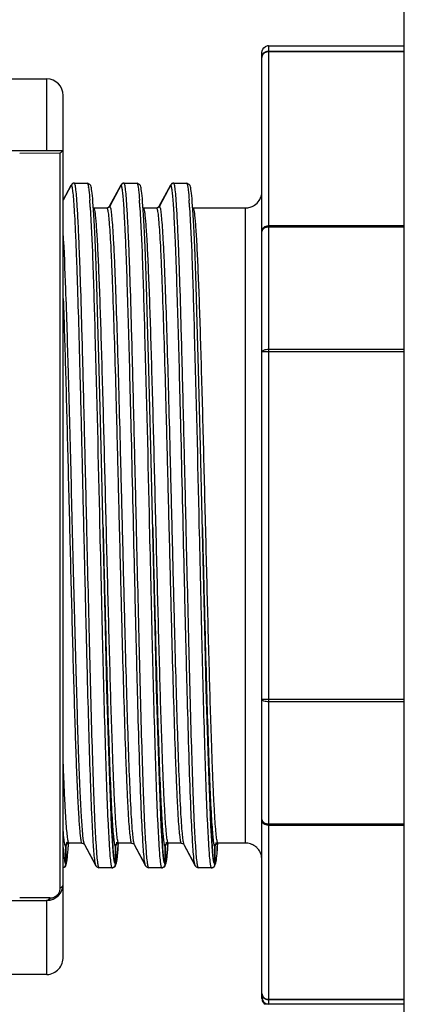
# Model space of a CAD drawing. Header units: millimetres. Extents: x 12 to 2508, y 25 to 1770.
# Tile 17 of 57: x 1798 to 1810, y 399 to 428. Entities that reach past the tile are written whole.
import ezdxf

# ---------------------------------------------------------------- set-up
doc = ezdxf.new("R2010")
doc.units = ezdxf.units.MM
for name, color, linetype in [('CABLE_PBL46', 7, 'Continuous'), ('COVER_J_ABL45', 7, 'Continuous'), ('COVER_J_PBL49', 7, 'Continuous'), ('오른쪽_7_VBL10', 7, 'Continuous')]:
    doc.layers.add(name, color=color, linetype=linetype)

# ---------------------------------------------------------------- blocks, each defined once
blk = doc.blocks.new('CABLE_PBL46', base_point=(2561.056, 725.596))
at = {"layer": 'CABLE_PBL46', "color": 7}
for p, q in [((2572.356, 740.096), (2576.456, 740.096)), ((2572.156, 711.296), (2572.156, 739.896)), ((2550.405, 739.096), (2565.656, 739.096)), ((2566.156, 712.558), (2566.156, 738.596)), ((2563.856, 736.929), (2566.156, 736.929)), ((2566.398, 735.881), (2566.156, 735.429)), ((2566.156, 735.431), (2566.397, 735.881)), ((2566.397, 735.881), (2566.404, 735.894)), ((2566.397, 735.881), (2566.404, 735.894)), ((2566.405, 735.894), (2566.398, 735.881)), ((2566.405, 735.894), (2566.398, 735.881)), ((2566.484, 735.946), (2566.479, 735.944)), ((2566.492, 735.946), (2566.484, 735.946)), ((2566.493, 735.946), (2566.882, 735.946)), ((2566.882, 735.946), (2566.889, 735.946)), ((2566.962, 735.91), (2566.889, 735.946)), ((2567.558, 735.249), (2567.904, 735.894)), ((2567.905, 735.894), (2567.559, 735.249)), ((2567.905, 735.894), (2567.898, 735.881)), ((2567.984, 735.946), (2567.979, 735.944)), ((2567.992, 735.946), (2567.984, 735.946)), ((2567.993, 735.946), (2568.382, 735.946)), ((2568.382, 735.946), (2568.389, 735.946)), ((2568.462, 735.91), (2568.389, 735.946)), ((2569.058, 735.249), (2569.404, 735.894)), ((2569.405, 735.894), (2569.059, 735.249)), ((2569.405, 735.894), (2569.398, 735.881)), ((2569.484, 735.946), (2569.479, 735.944)), ((2569.492, 735.946), (2569.484, 735.946)), ((2569.493, 735.946), (2569.882, 735.946)), ((2569.882, 735.946), (2569.889, 735.946)), ((2569.962, 735.91), (2569.889, 735.946)), ((2567.071, 735.133), (2567.063, 735.262)), ((2567.075, 735.197), (2567.071, 735.198)), ((2567.075, 735.197), (2567.082, 735.196)), ((2567.082, 735.196), (2567.471, 735.196)), ((2567.47, 735.196), (2567.478, 735.197)), ((2567.482, 735.198), (2567.478, 735.197)), ((2568.571, 735.133), (2568.563, 735.262)), ((2568.575, 735.197), (2568.571, 735.198)), ((2568.575, 735.197), (2568.582, 735.196)), ((2568.582, 735.196), (2568.971, 735.196)), ((2568.97, 735.196), (2568.978, 735.197)), ((2568.982, 735.198), (2568.978, 735.197)), ((2570.071, 735.133), (2570.063, 735.262)), ((2570.075, 735.197), (2570.071, 735.198)), ((2570.075, 735.197), (2570.082, 735.196)), ((2570.082, 735.196), (2571.656, 735.196)), ((2567.08, 734.989), (2567.071, 735.133)), ((2567.098, 734.65), (2567.08, 734.989)), ((2568.58, 734.989), (2568.571, 735.133)), ((2568.598, 734.65), (2568.58, 734.989)), ((2570.08, 734.989), (2570.071, 735.133)), ((2570.098, 734.65), (2570.08, 734.989)), ((2567.117, 734.24), (2567.098, 734.65)), ((2568.617, 734.24), (2568.598, 734.65)), ((2570.117, 734.24), (2570.098, 734.65)), ((2567.137, 733.749), (2567.117, 734.24)), ((2568.637, 733.749), (2568.617, 734.24)), ((2570.137, 733.749), (2570.117, 734.24)), ((2567.169, 732.844), (2567.137, 733.749)), ((2568.669, 732.844), (2568.637, 733.749)), ((2570.169, 732.844), (2570.137, 733.749)), ((2567.204, 731.71), (2567.169, 732.844)), ((2568.704, 731.71), (2568.669, 732.844)), ((2570.204, 731.71), (2570.169, 732.844)), ((2567.242, 730.311), (2567.204, 731.71)), ((2568.742, 730.311), (2568.704, 731.71)), ((2570.242, 730.311), (2570.204, 731.71)), ((2567.301, 727.978), (2567.242, 730.311)), ((2568.801, 727.978), (2568.742, 730.311)), ((2570.301, 727.978), (2570.242, 730.311)), ((2567.477, 720.656), (2567.43, 722.489)), ((2568.977, 720.656), (2568.93, 722.489)), ((2570.477, 720.656), (2570.43, 722.489)), ((2576.456, 720.27), (2572.356, 720.27)), ((2566.231, 715.896), (2566.231, 715.388)), ((2566.232, 715.388), (2566.232, 715.896)), ((2566.313, 715.932), (2566.317, 715.994)), ((2566.322, 715.994), (2566.325, 715.996)), ((2566.325, 715.996), (2566.332, 715.996)), ((2566.72, 715.996), (2566.331, 715.996)), ((2566.72, 715.996), (2566.728, 715.996)), ((2566.728, 715.996), (2566.785, 715.97)), ((2566.785, 715.97), (2566.798, 715.954)), ((2566.798, 715.954), (2567.144, 715.309)), ((2567.148, 715.312), (2566.809, 715.944)), ((2567.731, 715.896), (2567.731, 715.388)), ((2567.732, 715.388), (2567.732, 715.896)), ((2567.812, 715.928), (2567.817, 715.992)), ((2567.822, 715.994), (2567.825, 715.996)), ((2567.825, 715.996), (2567.832, 715.996)), ((2568.22, 715.996), (2567.831, 715.996)), ((2568.22, 715.996), (2568.228, 715.996)), ((2568.228, 715.996), (2568.285, 715.97)), ((2568.285, 715.97), (2568.298, 715.954)), ((2568.298, 715.954), (2568.644, 715.309)), ((2568.648, 715.312), (2568.309, 715.944)), ((2569.231, 715.896), (2569.231, 715.388)), ((2569.232, 715.388), (2569.232, 715.896)), ((2569.312, 715.928), (2569.317, 715.992)), ((2569.322, 715.994), (2569.325, 715.996)), ((2569.325, 715.996), (2569.332, 715.996)), ((2569.72, 715.996), (2569.331, 715.996)), ((2569.72, 715.996), (2569.728, 715.996)), ((2569.728, 715.996), (2569.785, 715.97)), ((2569.785, 715.97), (2569.798, 715.954)), ((2569.798, 715.954), (2570.144, 715.309)), ((2570.148, 715.312), (2569.809, 715.944)), ((2570.731, 715.896), (2570.731, 715.388)), ((2570.732, 715.388), (2570.732, 715.896)), ((2570.8, 715.757), (2570.807, 715.854)), ((2570.807, 715.854), (2570.815, 715.964)), ((2570.815, 715.964), (2570.817, 715.993)), ((2570.82, 715.994), (2570.824, 715.996)), ((2570.824, 715.996), (2570.832, 715.996)), ((2571.656, 715.996), (2570.831, 715.996)), ((2566.231, 715.388), (2566.231, 715.346)), ((2566.231, 715.388), (2566.231, 715.346)), ((2566.232, 715.346), (2566.232, 715.388)), ((2566.256, 715.391), (2566.264, 715.435)), ((2566.264, 715.435), (2566.272, 715.488)), ((2567.143, 715.31), (2567.166, 715.278)), ((2567.166, 715.278), (2567.234, 715.247)), ((2567.242, 715.246), (2567.234, 715.247)), ((2567.631, 715.246), (2567.242, 715.246)), ((2567.632, 715.246), (2567.639, 715.247)), ((2567.639, 715.247), (2567.644, 715.249)), ((2567.731, 715.388), (2567.731, 715.346)), ((2567.731, 715.388), (2567.731, 715.346)), ((2567.732, 715.346), (2567.732, 715.388)), ((2567.756, 715.39), (2567.764, 715.434)), ((2567.764, 715.434), (2567.772, 715.487)), ((2568.643, 715.31), (2568.666, 715.278)), ((2568.666, 715.278), (2568.734, 715.247)), ((2568.742, 715.246), (2568.734, 715.247)), ((2569.131, 715.246), (2568.742, 715.246)), ((2569.132, 715.246), (2569.139, 715.247)), ((2569.139, 715.247), (2569.144, 715.249)), ((2569.231, 715.388), (2569.231, 715.346)), ((2569.231, 715.388), (2569.231, 715.346)), ((2569.232, 715.346), (2569.232, 715.388)), ((2569.256, 715.39), (2569.264, 715.434)), ((2569.264, 715.434), (2569.272, 715.487)), ((2570.143, 715.31), (2570.166, 715.278)), ((2570.166, 715.278), (2570.234, 715.247)), ((2570.242, 715.246), (2570.234, 715.247)), ((2570.631, 715.246), (2570.242, 715.246)), ((2570.632, 715.246), (2570.639, 715.247)), ((2570.639, 715.247), (2570.645, 715.249)), ((2570.731, 715.388), (2570.731, 715.346)), ((2570.731, 715.388), (2570.731, 715.346)), ((2570.732, 715.346), (2570.732, 715.388)), ((2570.75, 715.366), (2570.758, 715.399)), ((2570.758, 715.399), (2570.765, 715.437)), ((2570.765, 715.437), (2570.771, 715.483)), ((2563.856, 714.264), (2565.656, 714.264)), ((2565.656, 712.023), (2563.656, 712.023)), ((2572.256, 711.123), (2572.256, 711.162)), ((2573.058, 711.131), (2572.256, 711.123)), ((2576.456, 711.131), (2572.356, 711.131))]:
    blk.add_line(p, q, dxfattribs=at)
at = {"layer": 'CABLE_PBL46', "color": 2}
for p, q in [((2572.356, 740.096), (2572.356, 711.131)), ((2572.356, 739.939), (2576.456, 739.939)), ((2576.456, 739.915), (2572.356, 739.915)), ((2565.656, 736.929), (2565.656, 739.096)), ((2564.841, 736.851), (2566.067, 736.858)), ((2566.066, 714.639), (2566.066, 736.858)), ((2566.407, 735.893), (2566.405, 735.894)), ((2567.906, 735.893), (2567.905, 735.894)), ((2569.406, 735.893), (2569.405, 735.894)), ((2567.471, 735.196), (2567.472, 735.196)), ((2567.471, 735.196), (2567.472, 735.195)), ((2567.559, 735.249), (2567.561, 735.249)), ((2568.971, 735.196), (2568.972, 735.196)), ((2568.971, 735.196), (2568.972, 735.195)), ((2569.059, 735.249), (2569.061, 735.249)), ((2571.656, 715.996), (2571.656, 735.196)), ((2572.356, 734.661), (2576.456, 734.661)), ((2576.456, 734.612), (2572.356, 734.612)), ((2576.456, 730.85), (2572.156, 730.85)), ((2572.356, 730.923), (2576.456, 730.923)), ((2567.357, 725.596), (2567.36, 725.434)), ((2568.857, 725.596), (2568.86, 725.434)), ((2570.357, 725.596), (2570.36, 725.434)), ((2572.156, 720.343), (2576.456, 720.343)), ((2572.356, 716.581), (2576.456, 716.581)), ((2576.456, 716.532), (2572.356, 716.532)), ((2566.312, 715.919), (2566.314, 715.952)), ((2566.314, 715.952), (2566.316, 715.98)), ((2566.316, 715.993), (2566.316, 715.997)), ((2566.784, 716.009), (2566.784, 716.012)), ((2566.784, 715.993), (2566.784, 715.995)), ((2567.811, 715.912), (2567.809, 715.882)), ((2567.816, 715.978), (2567.814, 715.952)), ((2567.816, 715.997), (2567.816, 715.992)), ((2568.284, 716.012), (2568.284, 716.01)), ((2568.284, 715.997), (2568.284, 715.994)), ((2569.311, 715.912), (2569.309, 715.882)), ((2569.316, 715.978), (2569.314, 715.952)), ((2569.316, 715.997), (2569.316, 715.992)), ((2569.784, 716.012), (2569.784, 716.01)), ((2569.784, 715.997), (2569.784, 715.994)), ((2570.809, 715.886), (2570.807, 715.859)), ((2570.815, 715.972), (2570.813, 715.939)), ((2570.816, 715.997), (2570.815, 715.992)), ((2567.221, 715.287), (2567.218, 715.302)), ((2568.721, 715.287), (2568.718, 715.302)), ((2570.221, 715.287), (2570.218, 715.302)), ((2565.755, 714.337), (2564.841, 714.342)), ((2565.656, 712.023), (2565.656, 714.264)), ((2565.755, 714.337), (2565.766, 714.337)), ((2572.356, 711.278), (2576.456, 711.278)), ((2576.456, 711.254), (2572.356, 711.254))]:
    blk.add_line(p, q, dxfattribs=at)
at = {"layer": 'CABLE_PBL46', "color": 7}
for points in [[(2567.006, 735.802), (2566.997, 735.839), (2566.985, 735.872), (2566.962, 735.91)], [(2567.022, 735.705), (2567.014, 735.758), (2567.006, 735.802)], [(2568.506, 735.802), (2568.497, 735.839), (2568.485, 735.872), (2568.462, 735.91)], [(2568.522, 735.705), (2568.514, 735.758), (2568.506, 735.802)], [(2570.006, 735.802), (2569.997, 735.839), (2569.985, 735.872), (2569.962, 735.91)], [(2570.022, 735.705), (2570.014, 735.758), (2570.006, 735.802)], [(2567.063, 735.262), (2567.054, 735.376), (2567.046, 735.477), (2567.038, 735.565), (2567.03, 735.641), (2567.022, 735.705)], [(2568.563, 735.262), (2568.554, 735.376), (2568.546, 735.477), (2568.538, 735.565), (2568.53, 735.641), (2568.522, 735.705)], [(2570.063, 735.262), (2570.054, 735.376), (2570.046, 735.477), (2570.038, 735.565), (2570.03, 735.641), (2570.022, 735.705)], [(2567.43, 722.489), (2567.351, 725.843), (2567.301, 727.978)], [(2568.93, 722.489), (2568.851, 725.843), (2568.801, 727.978)], [(2570.43, 722.489), (2570.351, 725.843), (2570.301, 727.978)], [(2567.707, 715.41), (2567.687, 715.529), (2567.665, 715.744), (2567.642, 716.069), (2567.616, 716.52), (2567.589, 717.115), (2567.56, 717.874), (2567.53, 718.775), (2567.502, 719.723), (2567.477, 720.656)], [(2569.207, 715.41), (2569.187, 715.529), (2569.165, 715.744), (2569.142, 716.069), (2569.116, 716.52), (2569.089, 717.115), (2569.06, 717.874), (2569.03, 718.775), (2569.002, 719.723), (2568.977, 720.656)], [(2570.707, 715.41), (2570.687, 715.529), (2570.665, 715.744), (2570.642, 716.069), (2570.616, 716.52), (2570.589, 717.115), (2570.56, 717.874), (2570.53, 718.775), (2570.502, 719.723), (2570.477, 720.656)], [(2566.272, 715.488), (2566.28, 715.553), (2566.288, 715.628), (2566.296, 715.716), (2566.304, 715.817), (2566.313, 715.932)], [(2567.772, 715.487), (2567.78, 715.551), (2567.788, 715.626), (2567.796, 715.714), (2567.804, 715.814), (2567.812, 715.928)], [(2569.272, 715.487), (2569.28, 715.551), (2569.288, 715.626), (2569.296, 715.714), (2569.304, 715.814), (2569.312, 715.928)], [(2566.204, 715.279), (2566.212, 715.283), (2566.235, 715.321), (2566.247, 715.354), (2566.256, 715.391)], [(2567.704, 715.279), (2567.712, 715.283), (2567.735, 715.321), (2567.747, 715.354), (2567.756, 715.39)], [(2569.204, 715.279), (2569.212, 715.283), (2569.235, 715.321), (2569.247, 715.354), (2569.256, 715.39)]]:
    blk.add_lwpolyline(points, dxfattribs=at)
for centre, radius, start, end in [((2565.656, 738.596), 0.5, 0, 90), ((2566.492, 735.846), 0.101, 94.8319, 110.2406), ((2566.493, 735.849), 0.0977, 90.0228, 95.2853), ((2567.992, 735.845), 0.101, 94.8438, 110.2016), ((2567.993, 735.849), 0.0977, 90.0228, 95.2784), ((2569.492, 735.845), 0.101, 94.8438, 110.2016), ((2569.493, 735.849), 0.0977, 90.0228, 95.2784), ((2571.656, 735.696), 0.499, 326.3073, 343.1928), ((2571.652, 735.697), 0.503, 343.2392, 359.9478), ((2567.471, 735.296), 0.0995, 270.0123, 276.4891), ((2567.471, 735.297), 0.101, 274.76, 290.5994), ((2568.971, 735.296), 0.0995, 270.0123, 276.4891), ((2568.971, 735.297), 0.101, 274.76, 290.5995), ((2571.655, 735.699), 0.503, 270.045, 286.4846), ((2571.656, 735.696), 0.5, 286.5276, 303.2247), ((2571.654, 735.699), 0.503, 303.2386, 326.2876), ((2571.658, 735.695), 0.497, 303.2212, 326.313), ((2566.331, 715.906), 0.0903, 90.0392, 96.2028), ((2567.831, 715.906), 0.0903, 90.0389, 96.1846), ((2569.331, 715.906), 0.0903, 90.0389, 96.1846), ((2570.831, 715.905), 0.091, 90.0561, 97.4145), ((2571.655, 715.493), 0.504, 72.0651, 89.9349), ((2571.655, 715.494), 0.502, 54.0387, 71.9614), ((2571.655, 715.496), 0.501, 46.733, 53.975), ((2571.654, 715.495), 0.502, 36.0371, 46.7373), ((2571.656, 715.497), 0.5, 17.9989, 36.0037), ((2571.654, 715.496), 0.501, 0.0355, 17.9613), ((2566.128, 715.355), 0.109, 284.6185, 291.5684), ((2565.656, 714.764), 0.5, 270, 359.9988), ((2565.656, 712.46), 0.437, 270.002, 271.5892), ((2572.356, 711.331), 0.2, 179.9363, 269.9253)]:
    blk.add_arc(centre, radius, start, end, dxfattribs=at)
at = {"layer": 'CABLE_PBL46', "color": 2}
for centre, radius, start, end in [((2564.954, 735.53), 1.986, 7.9561, 8.2714), ((2550.333, 734.203), 16.669, 3.8297, 4.2367), ((2546.35, 733.933), 20.662, 3.695, 3.8389), ((2543.979, 733.779), 23.037, 3.5817, 3.6955), ((2551.833, 734.203), 16.67, 3.8297, 4.2367), ((2547.85, 733.933), 20.662, 3.695, 3.8389), ((2545.479, 733.779), 23.037, 3.5817, 3.6955), ((2553.333, 734.203), 16.67, 3.8297, 4.2367), ((2549.35, 733.933), 20.662, 3.695, 3.8389), ((2546.979, 733.779), 23.037, 3.5817, 3.6955), ((2550.726, 717.022), 15.625, 355.8084, 355.9538), ((2566.854, 715.985), 0.0644, 205.4865, 208.1676), ((2550.562, 717.139), 17.292, 355.9324, 356.0625), ((2568.357, 715.986), 0.0677, 205.4527, 208.1072), ((2552.062, 717.139), 17.292, 355.9324, 356.0625), ((2569.857, 715.986), 0.0676, 205.4597, 208.1074), ((2554.346, 717.083), 16.507, 355.8417, 356.0257), ((2567.737, 715.704), 1.56, 188.2649, 189.4324), ((2569.237, 715.704), 1.56, 188.2649, 189.4324), ((2570.737, 715.704), 1.56, 188.2649, 189.4324), ((2572.237, 715.704), 1.56, 188.2649, 189.4324), ((2565.768, 714.633), 0.296, 269.6642, 293.3766), ((2565.686, 714.694), 0.399, 319.8066, 322.2712), ((2565.653, 714.377), 0.113, 286.7307, 294.6596)]:
    blk.add_arc(centre, radius, start, end, dxfattribs=at)
at = {"layer": 'CABLE_PBL46', "color": 7}
for points in [[(2572.156, 739.896), (2572.156, 739.963), (2572.198, 740.036), (2572.256, 740.07)], [(2572.356, 740.096), (2572.321, 740.096), (2572.285, 740.087), (2572.256, 740.07)], [(2566.426, 735.921), (2566.417, 735.913), (2566.409, 735.904), (2566.404, 735.894)], [(2566.405, 735.894), (2566.41, 735.904), (2566.417, 735.913), (2566.426, 735.921)], [(2566.426, 735.921), (2566.435, 735.929), (2566.446, 735.936), (2566.458, 735.94)], [(2566.457, 735.94), (2566.446, 735.936), (2566.435, 735.929), (2566.426, 735.921)], [(2567.926, 735.921), (2567.917, 735.913), (2567.909, 735.904), (2567.904, 735.894)], [(2567.905, 735.894), (2567.91, 735.904), (2567.917, 735.913), (2567.926, 735.92)], [(2567.926, 735.92), (2567.935, 735.929), (2567.946, 735.936), (2567.958, 735.94)], [(2567.957, 735.94), (2567.946, 735.936), (2567.935, 735.929), (2567.926, 735.921)], [(2569.426, 735.921), (2569.417, 735.913), (2569.409, 735.904), (2569.404, 735.894)], [(2569.405, 735.894), (2569.41, 735.904), (2569.417, 735.913), (2569.426, 735.92)], [(2569.426, 735.92), (2569.435, 735.929), (2569.446, 735.936), (2569.458, 735.94)], [(2569.457, 735.94), (2569.446, 735.936), (2569.435, 735.929), (2569.426, 735.921)], [(2567.501, 735.201), (2567.514, 735.205), (2567.526, 735.212), (2567.536, 735.221)], [(2567.559, 735.249), (2567.548, 735.229), (2567.528, 735.211), (2567.507, 735.203)], [(2567.536, 735.221), (2567.545, 735.229), (2567.553, 735.239), (2567.558, 735.249)], [(2569.001, 735.201), (2569.014, 735.205), (2569.026, 735.212), (2569.036, 735.221)], [(2569.059, 735.249), (2569.048, 735.229), (2569.028, 735.211), (2569.007, 735.203)], [(2569.036, 735.221), (2569.045, 735.229), (2569.053, 735.239), (2569.058, 735.249)], [(2566.238, 715.933), (2566.234, 715.922), (2566.231, 715.909), (2566.231, 715.896)], [(2566.232, 715.896), (2566.232, 715.935), (2566.263, 715.978), (2566.3, 715.991)], [(2566.321, 715.996), (2566.287, 715.992), (2566.251, 715.965), (2566.238, 715.933)], [(2566.3, 715.991), (2566.308, 715.994), (2566.316, 715.995), (2566.325, 715.996)], [(2567.738, 715.933), (2567.734, 715.922), (2567.731, 715.909), (2567.731, 715.896)], [(2567.732, 715.896), (2567.732, 715.935), (2567.763, 715.978), (2567.8, 715.991)], [(2567.821, 715.996), (2567.787, 715.992), (2567.751, 715.965), (2567.738, 715.933)], [(2567.8, 715.991), (2567.808, 715.994), (2567.816, 715.995), (2567.825, 715.996)], [(2569.238, 715.933), (2569.234, 715.922), (2569.231, 715.909), (2569.231, 715.896)], [(2569.232, 715.896), (2569.232, 715.935), (2569.263, 715.978), (2569.3, 715.991)], [(2569.321, 715.996), (2569.287, 715.992), (2569.251, 715.965), (2569.238, 715.933)], [(2569.3, 715.991), (2569.308, 715.994), (2569.316, 715.995), (2569.325, 715.996)], [(2570.738, 715.933), (2570.734, 715.922), (2570.731, 715.909), (2570.731, 715.896)], [(2570.732, 715.896), (2570.732, 715.935), (2570.763, 715.978), (2570.8, 715.991)], [(2570.771, 715.976), (2570.756, 715.965), (2570.745, 715.95), (2570.738, 715.933)], [(2570.819, 715.996), (2570.802, 715.993), (2570.785, 715.986), (2570.771, 715.976)], [(2570.8, 715.991), (2570.808, 715.994), (2570.816, 715.995), (2570.824, 715.996)], [(2571.949, 715.901), (2571.866, 715.961), (2571.759, 715.996), (2571.656, 715.996)], [(2566.205, 715.279), (2566.192, 715.265), (2566.174, 715.255), (2566.156, 715.25)], [(2566.168, 715.254), (2566.193, 715.263), (2566.215, 715.285), (2566.224, 715.309)], [(2566.231, 715.346), (2566.231, 715.322), (2566.221, 715.296), (2566.205, 715.279)], [(2566.224, 715.309), (2566.229, 715.321), (2566.232, 715.334), (2566.232, 715.346)], [(2567.704, 715.278), (2567.688, 715.261), (2567.663, 715.249), (2567.639, 715.247)], [(2567.639, 715.247), (2567.649, 715.248), (2567.659, 715.25), (2567.669, 715.254)], [(2567.669, 715.254), (2567.693, 715.263), (2567.715, 715.285), (2567.724, 715.309)], [(2567.731, 715.346), (2567.731, 715.322), (2567.721, 715.296), (2567.704, 715.278)], [(2567.724, 715.309), (2567.729, 715.321), (2567.732, 715.334), (2567.732, 715.346)], [(2569.204, 715.278), (2569.188, 715.261), (2569.163, 715.249), (2569.139, 715.247)], [(2569.139, 715.247), (2569.149, 715.248), (2569.159, 715.25), (2569.169, 715.254)], [(2569.169, 715.254), (2569.193, 715.263), (2569.215, 715.285), (2569.224, 715.309)], [(2569.231, 715.346), (2569.231, 715.322), (2569.221, 715.296), (2569.204, 715.278)], [(2569.224, 715.309), (2569.229, 715.321), (2569.232, 715.334), (2569.232, 715.346)], [(2570.697, 715.271), (2570.681, 715.258), (2570.66, 715.249), (2570.639, 715.247)], [(2570.639, 715.247), (2570.649, 715.248), (2570.659, 715.25), (2570.669, 715.254)], [(2570.669, 715.254), (2570.693, 715.264), (2570.715, 715.285), (2570.725, 715.31)], [(2570.731, 715.346), (2570.731, 715.319), (2570.718, 715.289), (2570.697, 715.271)], [(2570.725, 715.31), (2570.729, 715.321), (2570.732, 715.334), (2570.732, 715.346)], [(2572.156, 711.296), (2572.156, 711.273), (2572.16, 711.25), (2572.168, 711.228)], [(2572.168, 711.228), (2572.183, 711.185), (2572.216, 711.146), (2572.256, 711.123)]]:
    blk.add_open_spline(points, degree=3, dxfattribs=at)
at = {"layer": 'CABLE_PBL46', "color": 2}
for points, knots in [([(2572.156, 739.741), (2572.156, 739.792), (2572.199, 739.897), (2572.305, 739.939), (2572.356, 739.939)], [0, 0, 0, 0, 0.498073, 1, 1, 1, 1]), ([(2572.356, 739.915), (2572.315, 739.915), (2572.235, 739.894), (2572.179, 739.831), (2572.166, 739.796)], [0, 0, 0, 0, 0.518923, 1, 1, 1, 1]), ([(2567.114, 715.443), (2567.091, 715.604), (2567.062, 716.04), (2567.019, 716.85), (2566.978, 717.959), (2566.934, 719.33), (2566.892, 720.916), (2566.847, 722.662), (2566.805, 724.508), (2566.76, 726.392), (2566.718, 728.248), (2566.674, 730.013), (2566.631, 731.628), (2566.593, 732.853), (2566.563, 733.716), (2566.541, 734.263), (2566.519, 734.735), (2566.498, 735.129), (2566.476, 735.441), (2566.457, 735.649), (2566.441, 735.771), (2566.43, 735.832), (2566.42, 735.869), (2566.412, 735.89), (2566.407, 735.893)], [0, 0, 0, 0, 0.023894, 0.063983, 0.118837, 0.186633, 0.265014, 0.351314, 0.442569, 0.535661, 0.627423, 0.714691, 0.794501, 0.864102, 0.894313, 0.921113, 0.944281, 0.963612, 0.978922, 0.990093, 0.994117, 0.997097, 0.999041, 1, 1, 1, 1]), ([(2566.867, 725.596), (2566.852, 726.269), (2566.821, 727.587), (2566.776, 729.502), (2566.73, 731.266), (2566.691, 732.612), (2566.658, 733.563), (2566.635, 734.167), (2566.612, 734.688), (2566.589, 735.122), (2566.567, 735.464), (2566.547, 735.691), (2566.53, 735.823), (2566.518, 735.888), (2566.509, 735.924), (2566.499, 735.946), (2566.493, 735.946)], [0, 0, 0, 0, 0.194732, 0.381639, 0.554468, 0.70552, 0.771299, 0.829872, 0.880467, 0.922473, 0.955585, 0.979628, 0.988182, 0.994395, 0.998275, 1, 1, 1, 1]), ([(2566.882, 735.946), (2566.886, 735.946), (2566.895, 735.933), (2566.908, 735.891), (2566.915, 735.848), (2566.919, 735.816)], [0, 0, 0, 0, 0.092864, 0.284206, 1, 1, 1, 1]), ([(2566.921, 735.805), (2566.924, 735.781), (2566.939, 735.658), (2566.949, 735.534), (2566.957, 735.434)], [0, 0, 0, 0, 0.193369, 1, 1, 1, 1]), ([(2568.21, 728.526), (2568.198, 729.035), (2568.174, 730.015), (2568.136, 731.417), (2568.099, 732.672), (2568.067, 733.612), (2568.041, 734.266), (2568.022, 734.677), (2568.003, 735.03), (2567.985, 735.324), (2567.966, 735.556), (2567.948, 735.724), (2567.932, 735.828), (2567.918, 735.875), (2567.911, 735.891), (2567.906, 735.893)], [0, 0, 0, 0, 0.206909, 0.398613, 0.57024, 0.717441, 0.780709, 0.836558, 0.884624, 0.924579, 0.956145, 0.979218, 0.993766, 0.997871, 1, 1, 1, 1]), ([(2568.367, 725.596), (2568.352, 726.269), (2568.321, 727.587), (2568.276, 729.502), (2568.23, 731.266), (2568.191, 732.612), (2568.158, 733.563), (2568.135, 734.167), (2568.112, 734.688), (2568.089, 735.122), (2568.067, 735.464), (2568.047, 735.691), (2568.03, 735.823), (2568.018, 735.888), (2568.009, 735.924), (2567.999, 735.946), (2567.993, 735.946)], [0, 0, 0, 0, 0.194732, 0.381639, 0.554468, 0.70552, 0.771299, 0.829872, 0.880467, 0.922473, 0.955585, 0.979628, 0.988182, 0.994395, 0.998275, 1, 1, 1, 1]), ([(2568.382, 735.946), (2568.386, 735.946), (2568.395, 735.933), (2568.408, 735.891), (2568.415, 735.848), (2568.419, 735.816)], [0, 0, 0, 0, 0.092864, 0.284206, 1, 1, 1, 1]), ([(2568.419, 735.816), (2568.423, 735.791), (2568.439, 735.665), (2568.449, 735.537), (2568.457, 735.434)], [0, 0, 0, 0, 0.190111, 1, 1, 1, 1]), ([(2569.71, 728.526), (2569.698, 729.035), (2569.674, 730.015), (2569.636, 731.417), (2569.599, 732.672), (2569.567, 733.612), (2569.541, 734.266), (2569.522, 734.677), (2569.503, 735.03), (2569.485, 735.324), (2569.466, 735.556), (2569.448, 735.724), (2569.432, 735.828), (2569.418, 735.875), (2569.411, 735.891), (2569.406, 735.893)], [0, 0, 0, 0, 0.206909, 0.398613, 0.57024, 0.717441, 0.780709, 0.836558, 0.884623, 0.924579, 0.956145, 0.979218, 0.993766, 0.997871, 1, 1, 1, 1]), ([(2569.867, 725.596), (2569.852, 726.269), (2569.821, 727.587), (2569.776, 729.502), (2569.73, 731.266), (2569.691, 732.612), (2569.658, 733.563), (2569.635, 734.167), (2569.612, 734.688), (2569.589, 735.122), (2569.567, 735.464), (2569.547, 735.691), (2569.53, 735.823), (2569.518, 735.888), (2569.509, 735.924), (2569.499, 735.946), (2569.493, 735.946)], [0, 0, 0, 0, 0.194732, 0.381639, 0.554468, 0.70552, 0.771299, 0.829872, 0.880467, 0.922473, 0.955585, 0.979628, 0.988182, 0.994395, 0.998275, 1, 1, 1, 1]), ([(2569.882, 735.946), (2569.886, 735.946), (2569.895, 735.933), (2569.908, 735.891), (2569.915, 735.848), (2569.919, 735.816)], [0, 0, 0, 0, 0.092864, 0.284206, 1, 1, 1, 1]), ([(2569.919, 735.816), (2569.923, 735.791), (2569.939, 735.665), (2569.949, 735.537), (2569.957, 735.434)], [0, 0, 0, 0, 0.190111, 1, 1, 1, 1]), ([(2566.972, 735.219), (2567.004, 734.703), (2567.054, 733.435), (2567.152, 730.228), (2567.212, 727.536), (2567.256, 725.596)], [0, 0, 0, 0, 0.160971, 0.395476, 1, 1, 1, 1]), ([(2567.831, 715.996), (2567.825, 715.997), (2567.815, 716.017), (2567.806, 716.051), (2567.794, 716.111), (2567.777, 716.234), (2567.757, 716.444), (2567.735, 716.761), (2567.712, 717.164), (2567.689, 717.648), (2567.666, 718.208), (2567.624, 719.359), (2567.568, 721.206), (2567.501, 723.78), (2567.445, 726.063), (2567.399, 727.909), (2567.364, 729.239), (2567.329, 730.49), (2567.295, 731.636), (2567.26, 732.65), (2567.226, 733.513), (2567.196, 734.129), (2567.171, 734.531), (2567.154, 734.762), (2567.137, 734.94), (2567.121, 735.077), (2567.105, 735.147), (2567.093, 735.195), (2567.082, 735.196)], [0, 0, 0, 0, 0.000894, 0.00285, 0.005968, 0.010253, 0.022286, 0.038849, 0.059856, 0.085155, 0.11444, 0.147327, 0.264929, 0.402672, 0.549002, 0.621182, 0.690792, 0.756457, 0.816502, 0.869577, 0.914876, 0.951229, 0.965742, 0.977745, 0.987201, 0.994063, 0.9983, 1, 1, 1, 1]), ([(2567.472, 735.196), (2567.478, 735.195), (2567.488, 735.175), (2567.497, 735.14), (2567.509, 735.079), (2567.525, 734.955), (2567.545, 734.743), (2567.568, 734.425), (2567.591, 734.021), (2567.614, 733.536), (2567.637, 732.975), (2567.669, 732.093), (2567.709, 730.844), (2567.754, 729.208), (2567.8, 727.432), (2567.846, 725.587), (2567.892, 723.742), (2567.938, 721.967), (2567.983, 720.333), (2568.023, 719.086), (2568.055, 718.205), (2568.078, 717.646), (2568.101, 717.162), (2568.124, 716.76), (2568.146, 716.444), (2568.166, 716.234), (2568.183, 716.111), (2568.195, 716.051), (2568.204, 716.017), (2568.214, 715.997), (2568.22, 715.996)], [0, 0, 0, 0, 0.00093, 0.002931, 0.006092, 0.010419, 0.022531, 0.039165, 0.060235, 0.085588, 0.114916, 0.147835, 0.223392, 0.309794, 0.403199, 0.500491, 0.597761, 0.691111, 0.777421, 0.852852, 0.8857, 0.914951, 0.940219, 0.9612, 0.977742, 0.989759, 0.994039, 0.997153, 0.999106, 1, 1, 1, 1]), ([(2567.561, 735.249), (2567.567, 735.246), (2567.575, 735.226), (2567.586, 735.189), (2567.596, 735.13), (2567.613, 735.01), (2567.632, 734.807), (2567.654, 734.503), (2567.676, 734.118), (2567.698, 733.658), (2567.721, 733.125), (2567.752, 732.285), (2567.79, 731.095), (2567.835, 729.531), (2567.878, 727.827), (2567.924, 726.043), (2567.967, 724.243), (2568.012, 722.491), (2568.056, 720.85), (2568.1, 719.378), (2568.143, 718.129), (2568.186, 717.146), (2568.223, 716.51), (2568.257, 716.161), (2568.273, 716.042), (2568.284, 715.997)], [0, 0, 0, 0, 0.001007, 0.003028, 0.006124, 0.0103, 0.021894, 0.03778, 0.057826, 0.08182, 0.109553, 0.140803, 0.212672, 0.294824, 0.384358, 0.478052, 0.57259, 0.664599, 0.750789, 0.828094, 0.893742, 0.945397, 0.981237, 0.992778, 1, 1, 1, 1]), ([(2568.472, 735.219), (2568.504, 734.703), (2568.554, 733.435), (2568.652, 730.228), (2568.712, 727.536), (2568.756, 725.596)], [0, 0, 0, 0, 0.160971, 0.395476, 1, 1, 1, 1]), ([(2569.331, 715.996), (2569.325, 715.997), (2569.315, 716.017), (2569.306, 716.051), (2569.294, 716.111), (2569.277, 716.234), (2569.257, 716.444), (2569.235, 716.761), (2569.212, 717.164), (2569.189, 717.648), (2569.166, 718.208), (2569.124, 719.359), (2569.068, 721.206), (2569.001, 723.78), (2568.945, 726.063), (2568.899, 727.909), (2568.864, 729.239), (2568.829, 730.49), (2568.795, 731.636), (2568.76, 732.65), (2568.726, 733.513), (2568.696, 734.129), (2568.671, 734.531), (2568.654, 734.762), (2568.637, 734.94), (2568.621, 735.077), (2568.605, 735.147), (2568.593, 735.195), (2568.582, 735.196)], [0, 0, 0, 0, 0.000894, 0.00285, 0.005968, 0.010253, 0.022286, 0.038849, 0.059856, 0.085155, 0.11444, 0.147327, 0.264929, 0.402672, 0.549002, 0.621182, 0.690792, 0.756457, 0.816502, 0.869577, 0.914876, 0.951229, 0.965742, 0.977745, 0.987201, 0.994063, 0.9983, 1, 1, 1, 1]), ([(2568.972, 735.196), (2568.978, 735.195), (2568.988, 735.175), (2568.997, 735.14), (2569.009, 735.079), (2569.025, 734.955), (2569.045, 734.743), (2569.068, 734.425), (2569.091, 734.021), (2569.114, 733.536), (2569.137, 732.975), (2569.169, 732.093), (2569.209, 730.844), (2569.254, 729.208), (2569.3, 727.432), (2569.346, 725.587), (2569.392, 723.742), (2569.438, 721.967), (2569.483, 720.333), (2569.523, 719.086), (2569.555, 718.205), (2569.578, 717.646), (2569.601, 717.162), (2569.624, 716.76), (2569.646, 716.444), (2569.666, 716.234), (2569.683, 716.111), (2569.695, 716.051), (2569.704, 716.017), (2569.714, 715.997), (2569.72, 715.996)], [0, 0, 0, 0, 0.00093, 0.002931, 0.006092, 0.010419, 0.022531, 0.039165, 0.060235, 0.085588, 0.114916, 0.147836, 0.223392, 0.309794, 0.403199, 0.500491, 0.597761, 0.691111, 0.777421, 0.852852, 0.8857, 0.914951, 0.940219, 0.9612, 0.977742, 0.989759, 0.994039, 0.997153, 0.999106, 1, 1, 1, 1]), ([(2569.061, 735.249), (2569.067, 735.246), (2569.075, 735.226), (2569.086, 735.189), (2569.096, 735.13), (2569.113, 735.01), (2569.132, 734.807), (2569.154, 734.503), (2569.176, 734.118), (2569.198, 733.658), (2569.221, 733.125), (2569.252, 732.285), (2569.29, 731.095), (2569.335, 729.531), (2569.378, 727.827), (2569.424, 726.043), (2569.467, 724.243), (2569.512, 722.491), (2569.556, 720.85), (2569.6, 719.378), (2569.643, 718.129), (2569.686, 717.146), (2569.723, 716.51), (2569.757, 716.161), (2569.773, 716.042), (2569.784, 715.997)], [0, 0, 0, 0, 0.001007, 0.003028, 0.006124, 0.0103, 0.021894, 0.03778, 0.057826, 0.08182, 0.109553, 0.140803, 0.212672, 0.294824, 0.384358, 0.478052, 0.57259, 0.664599, 0.750789, 0.828094, 0.893742, 0.945397, 0.981237, 0.992778, 1, 1, 1, 1]), ([(2569.972, 735.219), (2570.004, 734.703), (2570.054, 733.435), (2570.152, 730.228), (2570.212, 727.536), (2570.256, 725.596)], [0, 0, 0, 0, 0.160971, 0.395476, 1, 1, 1, 1]), ([(2570.831, 715.996), (2570.825, 715.997), (2570.815, 716.017), (2570.806, 716.051), (2570.794, 716.111), (2570.777, 716.234), (2570.757, 716.444), (2570.735, 716.761), (2570.712, 717.164), (2570.689, 717.648), (2570.666, 718.208), (2570.624, 719.359), (2570.568, 721.206), (2570.501, 723.78), (2570.445, 726.063), (2570.399, 727.909), (2570.364, 729.239), (2570.329, 730.49), (2570.295, 731.636), (2570.26, 732.65), (2570.226, 733.513), (2570.196, 734.129), (2570.171, 734.531), (2570.154, 734.762), (2570.137, 734.94), (2570.121, 735.077), (2570.105, 735.147), (2570.093, 735.195), (2570.082, 735.196)], [0, 0, 0, 0, 0.000894, 0.00285, 0.005968, 0.010253, 0.022286, 0.038849, 0.059856, 0.085154, 0.11444, 0.147327, 0.264928, 0.402672, 0.549002, 0.621182, 0.690792, 0.756457, 0.816502, 0.869577, 0.914876, 0.951229, 0.965742, 0.977745, 0.987201, 0.994063, 0.9983, 1, 1, 1, 1]), ([(2572.156, 734.488), (2572.156, 734.533), (2572.205, 734.63), (2572.305, 734.661), (2572.356, 734.661)], [0, 0, 0, 0, 0.474681, 1, 1, 1, 1]), ([(2572.356, 734.612), (2572.307, 734.612), (2572.221, 734.599), (2572.156, 734.523), (2572.156, 734.488)], [0, 0, 0, 0, 0.579848, 1, 1, 1, 1]), ([(2566.784, 715.995), (2566.761, 716.091), (2566.737, 716.371), (2566.698, 716.909), (2566.662, 717.684), (2566.623, 718.67), (2566.585, 719.844), (2566.532, 721.687), (2566.468, 724.19), (2566.393, 727.238), (2566.32, 730.111), (2566.246, 732.498), (2566.191, 733.894), (2566.156, 734.463)], [0, 0, 0, 0, 0.015976, 0.045398, 0.087736, 0.141715, 0.205694, 0.278413, 0.440932, 0.612232, 0.773378, 0.907349, 1, 1, 1, 1]), ([(2566.156, 732.458), (2566.182, 731.707), (2566.232, 730.072), (2566.299, 727.496), (2566.355, 725.204), (2566.402, 723.347), (2566.437, 722.008), (2566.472, 720.747), (2566.506, 719.591), (2566.541, 718.567), (2566.575, 717.696), (2566.605, 717.074), (2566.63, 716.668), (2566.647, 716.435), (2566.665, 716.255), (2566.681, 716.117), (2566.697, 716.047), (2566.709, 715.997), (2566.72, 715.996)], [0, 0, 0, 0, 0.136744, 0.297755, 0.469295, 0.554078, 0.63589, 0.713128, 0.783812, 0.846312, 0.899673, 0.942516, 0.959622, 0.973771, 0.984916, 0.993005, 0.997999, 1, 1, 1, 1]), ([(2572.156, 730.85), (2572.156, 730.876), (2572.242, 730.92), (2572.308, 730.923), (2572.356, 730.923)], [0, 0, 0, 0, 0.353739, 1, 1, 1, 1]), ([(2568.614, 715.443), (2568.587, 715.636), (2568.554, 716.169), (2568.505, 717.165), (2568.458, 718.538), (2568.409, 720.226), (2568.36, 722.153), (2568.294, 724.947), (2568.245, 727.089), (2568.21, 728.526)], [0, 0, 0, 0, 0.044753, 0.122145, 0.228662, 0.359603, 0.509093, 0.67049, 1, 1, 1, 1]), ([(2570.114, 715.443), (2570.087, 715.636), (2570.054, 716.169), (2570.005, 717.165), (2569.958, 718.538), (2569.909, 720.226), (2569.86, 722.153), (2569.794, 724.947), (2569.745, 727.089), (2569.71, 728.526)], [0, 0, 0, 0, 0.044753, 0.122145, 0.228662, 0.359603, 0.509093, 0.67049, 1, 1, 1, 1]), ([(2567.204, 715.377), (2567.183, 715.525), (2567.154, 715.924), (2567.113, 716.667), (2567.074, 717.686), (2567.015, 719.502), (2566.947, 722.166), (2566.895, 724.404), (2566.867, 725.596)], [0, 0, 0, 0, 0.043817, 0.117192, 0.218259, 0.343128, 0.650175, 1, 1, 1, 1]), ([(2567.256, 725.596), (2567.284, 724.404), (2567.336, 722.166), (2567.404, 719.502), (2567.463, 717.686), (2567.502, 716.667), (2567.543, 715.924), (2567.572, 715.525), (2567.593, 715.377)], [0, 0, 0, 0, 0.349826, 0.656873, 0.781741, 0.882808, 0.956184, 1, 1, 1, 1]), ([(2567.357, 725.596), (2567.371, 724.993), (2567.401, 723.806), (2567.445, 722.079), (2567.488, 720.476), (2567.532, 719.053), (2567.575, 717.86), (2567.613, 717.029), (2567.645, 716.511), (2567.666, 716.24), (2567.688, 716.052), (2567.703, 715.953), (2567.715, 715.919)], [0, 0, 0, 0, 0.187042, 0.367502, 0.535051, 0.683787, 0.808484, 0.904783, 0.94119, 0.969297, 0.988923, 1, 1, 1, 1]), ([(2567.36, 725.434), (2567.387, 724.27), (2567.438, 722.089), (2567.506, 719.494), (2567.564, 717.729), (2567.603, 716.736), (2567.643, 716.014), (2567.672, 715.624), (2567.693, 715.48)], [0, 0, 0, 0, 0.350554, 0.657029, 0.781854, 0.882544, 0.956025, 1, 1, 1, 1]), ([(2568.704, 715.377), (2568.683, 715.525), (2568.654, 715.924), (2568.613, 716.667), (2568.574, 717.686), (2568.515, 719.502), (2568.447, 722.166), (2568.395, 724.404), (2568.367, 725.596)], [0, 0, 0, 0, 0.043817, 0.117192, 0.218259, 0.343128, 0.650175, 1, 1, 1, 1]), ([(2568.756, 725.596), (2568.784, 724.404), (2568.836, 722.166), (2568.904, 719.502), (2568.963, 717.686), (2569.002, 716.667), (2569.043, 715.924), (2569.072, 715.525), (2569.093, 715.377)], [0, 0, 0, 0, 0.349826, 0.656873, 0.781741, 0.882808, 0.956184, 1, 1, 1, 1]), ([(2568.857, 725.596), (2568.871, 724.993), (2568.901, 723.806), (2568.945, 722.079), (2568.988, 720.476), (2569.032, 719.053), (2569.075, 717.86), (2569.113, 717.029), (2569.145, 716.511), (2569.166, 716.24), (2569.188, 716.052), (2569.203, 715.953), (2569.215, 715.919)], [0, 0, 0, 0, 0.187042, 0.367502, 0.535051, 0.683787, 0.808484, 0.904783, 0.94119, 0.969297, 0.988923, 1, 1, 1, 1]), ([(2568.86, 725.434), (2568.887, 724.27), (2568.938, 722.089), (2569.006, 719.494), (2569.064, 717.729), (2569.103, 716.736), (2569.143, 716.014), (2569.172, 715.624), (2569.193, 715.48)], [0, 0, 0, 0, 0.350554, 0.657029, 0.781854, 0.882544, 0.956025, 1, 1, 1, 1]), ([(2570.204, 715.377), (2570.183, 715.525), (2570.154, 715.924), (2570.113, 716.667), (2570.074, 717.686), (2570.015, 719.502), (2569.947, 722.166), (2569.895, 724.404), (2569.867, 725.596)], [0, 0, 0, 0, 0.043817, 0.117192, 0.218259, 0.343128, 0.650175, 1, 1, 1, 1]), ([(2570.256, 725.596), (2570.284, 724.404), (2570.336, 722.166), (2570.404, 719.502), (2570.463, 717.686), (2570.502, 716.667), (2570.543, 715.924), (2570.572, 715.525), (2570.593, 715.377)], [0, 0, 0, 0, 0.349826, 0.656873, 0.781741, 0.882808, 0.956184, 1, 1, 1, 1]), ([(2570.357, 725.596), (2570.371, 724.99), (2570.401, 723.8), (2570.445, 722.066), (2570.489, 720.458), (2570.533, 719.033), (2570.576, 717.839), (2570.614, 717.011), (2570.647, 716.496), (2570.667, 716.228), (2570.69, 716.044), (2570.704, 715.947), (2570.717, 715.916)], [0, 0, 0, 0, 0.187696, 0.368735, 0.536718, 0.685679, 0.810344, 0.906321, 0.942451, 0.970205, 0.989408, 1, 1, 1, 1]), ([(2570.36, 725.434), (2570.387, 724.27), (2570.438, 722.089), (2570.506, 719.494), (2570.564, 717.729), (2570.603, 716.736), (2570.643, 716.014), (2570.672, 715.624), (2570.693, 715.48)], [0, 0, 0, 0, 0.350554, 0.657029, 0.781854, 0.882544, 0.956025, 1, 1, 1, 1]), ([(2572.356, 720.269), (2572.308, 720.269), (2572.242, 720.273), (2572.156, 720.317), (2572.156, 720.343)], [0, 0, 0, 0, 0.64598, 1, 1, 1, 1]), ([(2566.331, 715.996), (2566.326, 715.997), (2566.316, 716.014), (2566.307, 716.044), (2566.296, 716.097), (2566.281, 716.205), (2566.262, 716.39), (2566.241, 716.669), (2566.219, 717.024), (2566.198, 717.452), (2566.176, 717.948), (2566.162, 718.302), (2566.156, 718.489)], [0, 0, 0, 0, 0.006234, 0.019523, 0.040615, 0.069575, 0.150889, 0.262856, 0.404888, 0.5763, 0.775452, 1, 1, 1, 1]), ([(2572.156, 716.705), (2572.156, 716.67), (2572.221, 716.594), (2572.307, 716.581), (2572.356, 716.581)], [0, 0, 0, 0, 0.419786, 1, 1, 1, 1]), ([(2572.356, 716.532), (2572.306, 716.532), (2572.205, 716.563), (2572.156, 716.66), (2572.156, 716.705)], [0, 0, 0, 0, 0.525008, 1, 1, 1, 1]), ([(2566.192, 716.029), (2566.189, 716.052), (2566.173, 716.17), (2566.163, 716.288), (2566.156, 716.384)], [0, 0, 0, 0, 0.192185, 1, 1, 1, 1]), ([(2566.156, 715.861), (2566.158, 715.822), (2566.169, 715.694), (2566.18, 715.567), (2566.193, 715.48)], [0, 0, 0, 0, 0.309949, 1, 1, 1, 1]), ([(2566.215, 715.92), (2566.213, 715.926), (2566.203, 715.962), (2566.197, 715.999), (2566.192, 716.029)], [0, 0, 0, 0, 0.17806, 1, 1, 1, 1]), ([(2566.231, 715.896), (2566.23, 715.897), (2566.221, 715.902), (2566.218, 715.912), (2566.215, 715.92)], [0, 0, 0, 0, 0.151113, 1, 1, 1, 1]), ([(2566.232, 715.896), (2566.237, 715.897), (2566.242, 715.906), (2566.245, 715.912), (2566.246, 715.915)], [0, 0, 0, 0, 0.638194, 1, 1, 1, 1]), ([(2566.246, 715.915), (2566.249, 715.921), (2566.26, 715.96), (2566.267, 716), (2566.271, 716.033)], [0, 0, 0, 0, 0.168644, 1, 1, 1, 1]), ([(2566.271, 715.489), (2566.275, 715.514), (2566.291, 715.644), (2566.301, 715.774), (2566.309, 715.88)], [0, 0, 0, 0, 0.191285, 1, 1, 1, 1]), ([(2566.796, 715.957), (2566.792, 715.965), (2566.789, 715.977), (2566.785, 715.989), (2566.784, 715.993)], [0, 0, 0, 0, 0.695229, 1, 1, 1, 1]), ([(2567.715, 715.919), (2567.716, 715.916), (2567.72, 715.908), (2567.725, 715.897), (2567.731, 715.896)], [0, 0, 0, 0, 0.370284, 1, 1, 1, 1]), ([(2567.747, 715.919), (2567.746, 715.916), (2567.743, 715.908), (2567.738, 715.897), (2567.732, 715.896)], [0, 0, 0, 0, 0.36649, 1, 1, 1, 1]), ([(2567.809, 715.882), (2567.804, 715.813), (2567.794, 715.691), (2567.779, 715.533), (2567.762, 715.428), (2567.751, 715.372), (2567.741, 715.355)], [0, 0, 0, 0, 0.390645, 0.688315, 0.891534, 1, 1, 1, 1]), ([(2567.769, 716.02), (2567.768, 716.009), (2567.762, 715.975), (2567.755, 715.941), (2567.747, 715.919)], [0, 0, 0, 0, 0.321941, 1, 1, 1, 1]), ([(2568.284, 715.994), (2568.285, 715.99), (2568.288, 715.978), (2568.292, 715.965), (2568.296, 715.957)], [0, 0, 0, 0, 0.303683, 1, 1, 1, 1]), ([(2569.215, 715.919), (2569.216, 715.916), (2569.22, 715.908), (2569.225, 715.897), (2569.231, 715.896)], [0, 0, 0, 0, 0.370284, 1, 1, 1, 1]), ([(2569.247, 715.919), (2569.246, 715.916), (2569.243, 715.908), (2569.238, 715.897), (2569.232, 715.896)], [0, 0, 0, 0, 0.36649, 1, 1, 1, 1]), ([(2569.309, 715.882), (2569.304, 715.813), (2569.294, 715.691), (2569.279, 715.533), (2569.262, 715.428), (2569.251, 715.372), (2569.241, 715.355)], [0, 0, 0, 0, 0.390645, 0.688315, 0.891534, 1, 1, 1, 1]), ([(2569.269, 716.02), (2569.268, 716.009), (2569.262, 715.975), (2569.255, 715.941), (2569.247, 715.919)], [0, 0, 0, 0, 0.321941, 1, 1, 1, 1]), ([(2569.784, 715.994), (2569.785, 715.99), (2569.788, 715.978), (2569.792, 715.965), (2569.796, 715.957)], [0, 0, 0, 0, 0.303705, 1, 1, 1, 1]), ([(2570.717, 715.916), (2570.718, 715.913), (2570.721, 715.906), (2570.726, 715.897), (2570.731, 715.896)], [0, 0, 0, 0, 0.363186, 1, 1, 1, 1]), ([(2570.748, 715.919), (2570.747, 715.915), (2570.743, 715.908), (2570.738, 715.897), (2570.732, 715.896)], [0, 0, 0, 0, 0.371642, 1, 1, 1, 1]), ([(2570.769, 716.018), (2570.768, 716.008), (2570.762, 715.974), (2570.756, 715.94), (2570.748, 715.919)], [0, 0, 0, 0, 0.322092, 1, 1, 1, 1]), ([(2570.807, 715.859), (2570.804, 715.819), (2570.794, 715.692), (2570.782, 715.564), (2570.77, 715.476)], [0, 0, 0, 0, 0.310478, 1, 1, 1, 1]), ([(2566.198, 715.448), (2566.202, 715.423), (2566.21, 715.394), (2566.221, 715.348), (2566.231, 715.346)], [0, 0, 0, 0, 0.708845, 1, 1, 1, 1]), ([(2566.232, 715.346), (2566.237, 715.347), (2566.245, 715.362), (2566.259, 715.407), (2566.266, 715.453), (2566.271, 715.489)], [0, 0, 0, 0, 0.093853, 0.286514, 1, 1, 1, 1]), ([(2567.139, 715.319), (2567.137, 715.325), (2567.125, 715.366), (2567.119, 715.408), (2567.114, 715.443)], [0, 0, 0, 0, 0.168483, 1, 1, 1, 1]), ([(2567.143, 715.31), (2567.143, 715.311), (2567.141, 715.314), (2567.14, 715.317), (2567.139, 715.319)], [0, 0, 0, 0, 0.468082, 1, 1, 1, 1]), ([(2567.218, 715.302), (2567.216, 715.307), (2567.211, 715.332), (2567.207, 715.357), (2567.204, 715.377)], [0, 0, 0, 0, 0.211974, 1, 1, 1, 1]), ([(2567.241, 715.247), (2567.239, 715.247), (2567.227, 715.258), (2567.225, 715.274), (2567.221, 715.287)], [0, 0, 0, 0, 0.130461, 1, 1, 1, 1]), ([(2567.593, 715.377), (2567.598, 715.345), (2567.605, 715.302), (2567.618, 715.26), (2567.627, 715.247), (2567.631, 715.246)], [0, 0, 0, 0, 0.71579, 0.907134, 1, 1, 1, 1]), ([(2567.698, 715.448), (2567.702, 715.423), (2567.71, 715.394), (2567.721, 715.348), (2567.731, 715.346)], [0, 0, 0, 0, 0.708845, 1, 1, 1, 1]), ([(2568.639, 715.319), (2568.637, 715.325), (2568.625, 715.366), (2568.619, 715.408), (2568.614, 715.443)], [0, 0, 0, 0, 0.168483, 1, 1, 1, 1]), ([(2568.643, 715.31), (2568.643, 715.311), (2568.641, 715.314), (2568.64, 715.317), (2568.639, 715.319)], [0, 0, 0, 0, 0.468082, 1, 1, 1, 1]), ([(2568.718, 715.302), (2568.716, 715.307), (2568.711, 715.332), (2568.707, 715.357), (2568.704, 715.377)], [0, 0, 0, 0, 0.211974, 1, 1, 1, 1]), ([(2568.741, 715.247), (2568.739, 715.247), (2568.727, 715.258), (2568.725, 715.274), (2568.721, 715.287)], [0, 0, 0, 0, 0.130461, 1, 1, 1, 1]), ([(2569.093, 715.377), (2569.098, 715.345), (2569.105, 715.302), (2569.118, 715.26), (2569.127, 715.247), (2569.131, 715.246)], [0, 0, 0, 0, 0.71579, 0.907134, 1, 1, 1, 1]), ([(2569.198, 715.448), (2569.202, 715.423), (2569.21, 715.394), (2569.221, 715.348), (2569.231, 715.346)], [0, 0, 0, 0, 0.708845, 1, 1, 1, 1]), ([(2570.139, 715.319), (2570.137, 715.325), (2570.125, 715.366), (2570.119, 715.408), (2570.114, 715.443)], [0, 0, 0, 0, 0.168482, 1, 1, 1, 1]), ([(2570.143, 715.31), (2570.143, 715.311), (2570.141, 715.314), (2570.14, 715.317), (2570.139, 715.319)], [0, 0, 0, 0, 0.468083, 1, 1, 1, 1]), ([(2570.218, 715.302), (2570.216, 715.307), (2570.211, 715.332), (2570.207, 715.357), (2570.204, 715.377)], [0, 0, 0, 0, 0.211974, 1, 1, 1, 1]), ([(2570.241, 715.247), (2570.239, 715.247), (2570.227, 715.258), (2570.225, 715.274), (2570.221, 715.287)], [0, 0, 0, 0, 0.130455, 1, 1, 1, 1]), ([(2570.593, 715.377), (2570.598, 715.345), (2570.605, 715.302), (2570.618, 715.26), (2570.627, 715.247), (2570.631, 715.246)], [0, 0, 0, 0, 0.71579, 0.907134, 1, 1, 1, 1]), ([(2570.698, 715.448), (2570.702, 715.423), (2570.71, 715.394), (2570.721, 715.348), (2570.731, 715.346)], [0, 0, 0, 0, 0.708845, 1, 1, 1, 1]), ([(2570.77, 715.476), (2570.765, 715.444), (2570.756, 715.409), (2570.745, 715.347), (2570.732, 715.346)], [0, 0, 0, 0, 0.720546, 1, 1, 1, 1]), ([(2566.066, 714.639), (2566.079, 714.645), (2566.124, 714.673), (2566.156, 714.726), (2566.156, 714.764)], [0, 0, 0, 0, 0.276102, 1, 1, 1, 1]), ([(2565.99, 714.437), (2565.995, 714.435), (2566.006, 714.43), (2566.023, 714.425), (2566.029, 714.431)], [0, 0, 0, 0, 0.374758, 1, 1, 1, 1]), ([(2566.001, 714.45), (2566.008, 714.46), (2566.033, 714.494), (2566.05, 714.534), (2566.057, 714.564)], [0, 0, 0, 0, 0.275087, 1, 1, 1, 1]), ([(2572.356, 711.254), (2572.305, 711.254), (2572.199, 711.295), (2572.156, 711.401), (2572.156, 711.451)], [0, 0, 0, 0, 0.501927, 1, 1, 1, 1])]:
    blk.add_open_spline(points, degree=3, knots=knots, dxfattribs=at)
for points in [[(2572.166, 739.796), (2572.159, 739.779), (2572.156, 739.76), (2572.156, 739.741)], [(2565.99, 714.437), (2565.962, 714.405), (2565.925, 714.378), (2565.886, 714.361)], [(2566.057, 714.564), (2566.063, 714.588), (2566.066, 714.614), (2566.066, 714.639)], [(2565.644, 714.264), (2565.673, 714.264), (2565.702, 714.278), (2565.723, 714.298)], [(2565.656, 714.264), (2565.666, 714.264), (2565.676, 714.265), (2565.686, 714.268)], [(2565.7, 714.274), (2565.718, 714.282), (2565.735, 714.295), (2565.748, 714.31)], [(2565.723, 714.298), (2565.736, 714.309), (2565.746, 714.322), (2565.755, 714.337)], [(2565.748, 714.31), (2565.755, 714.318), (2565.761, 714.327), (2565.766, 714.337)], [(2572.156, 711.451), (2572.156, 711.41), (2572.176, 711.366), (2572.206, 711.337)], [(2572.206, 711.337), (2572.244, 711.299), (2572.302, 711.278), (2572.356, 711.278)]]:
    blk.add_open_spline(points, degree=3, dxfattribs=at)
at = {"layer": 'CABLE_PBL46', "color": 7}
for points, knots in [([(2566.066, 736.858), (2566.085, 736.875), (2566.109, 736.899), (2566.139, 736.92), (2566.15, 736.929), (2566.154, 736.929)], [0, 0, 0, 0, 0.663587, 0.883894, 1, 1, 1, 1]), ([(2565.668, 712.023), (2565.798, 712.027), (2566.063, 712.156), (2566.156, 712.428), (2566.156, 712.558)], [0, 0, 0, 0, 0.498643, 1, 1, 1, 1])]:
    blk.add_open_spline(points, degree=3, knots=knots, dxfattribs=at)
blk = doc.blocks.new('COVER_J_PBL49', base_point=(2610.056, 734.096))
at = {"layer": 'COVER_J_PBL49', "color": 7}
blk.add_line((2576.456, 703.596), (2576.456, 774.096), dxfattribs=at)
blk = doc.blocks.new('COVER_J_ABL45', base_point=(2598.656, 734.096))
at = {"layer": 'CABLE_PBL46'}
blk.add_blockref('CABLE_PBL46', (2561.056, 725.596), dxfattribs=at)
at = {"layer": 'COVER_J_PBL49'}
blk.add_blockref('COVER_J_PBL49', (2610.056, 734.096), dxfattribs=at)
blk = doc.blocks.new('오른쪽_7_VBL10', base_point=(2664.306, 632.817))
at = {"layer": 'COVER_J_ABL45'}
blk.add_blockref('COVER_J_ABL45', (2598.656, 734.096), dxfattribs=at)

msp = doc.modelspace()

# ---------------------------------------------------------------- block references
at = {"layer": '오른쪽_7_VBL10'}
msp.add_blockref('오른쪽_7_VBL10', (1897.85, 320.29), dxfattribs=at)

doc.saveas('drawing.dxf')
